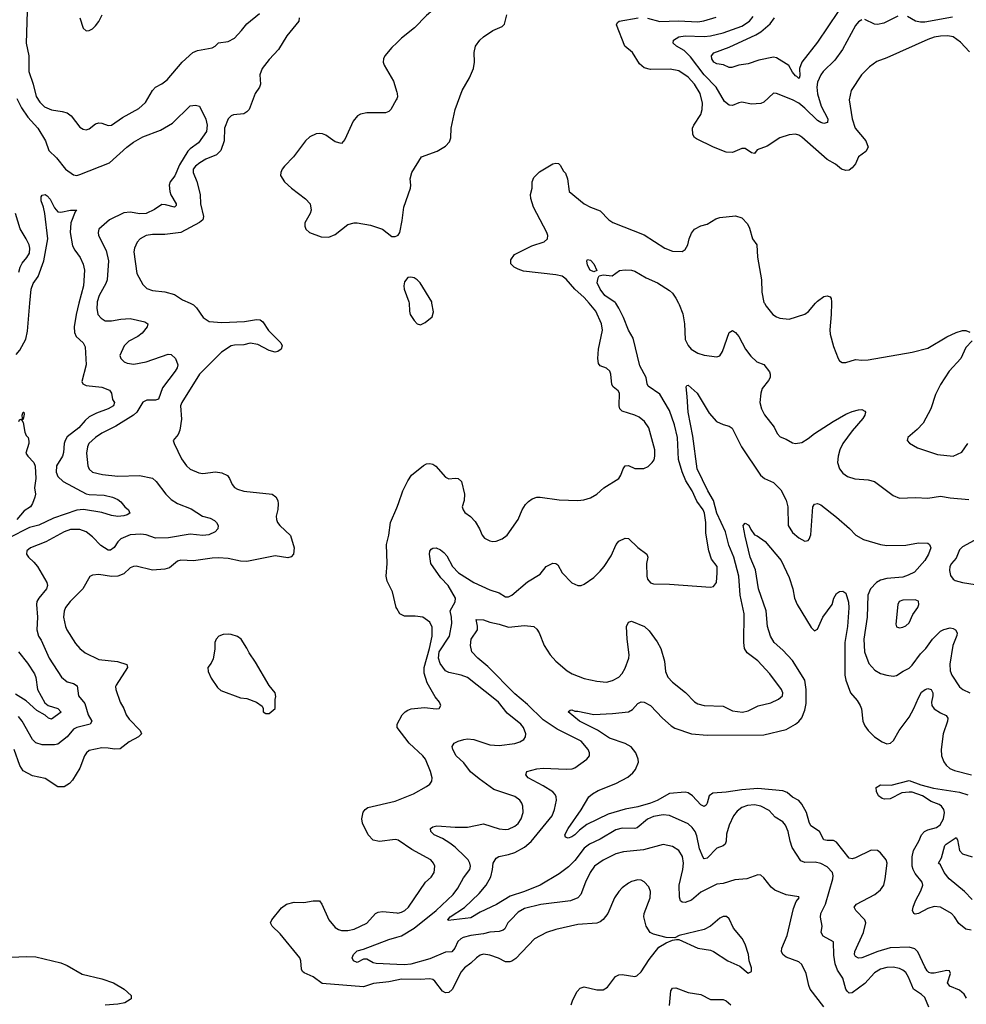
# Model space of a CAD drawing. Header units: inches. Extents: x 1305375 to 1407406, y 744550 to 841633.
# Tile 51 of 256: x 1337608 to 1343613, y 765554 to 771799. Entities that reach past the tile are written whole.
import ezdxf

# ---------------------------------------------------------------- set-up
doc = ezdxf.new("R2010")
doc.units = ezdxf.units.IN
doc.header["$MEASUREMENT"] = 0
for name, color, linetype in [('B3736', 7, 'Continuous'), ('B3737', 7, 'Continuous'), ('B3746', 7, 'Continuous'), ('B3747', 7, 'Continuous')]:
    doc.layers.add(name, color=color, linetype=linetype)

msp = doc.modelspace()

# ---------------------------------------------------------------- linework, layer by layer
at = {"layer": 'B3736', "color": 5}
for points, elevation in [([(1337984.3, 770000), (1337965.9, 769930), (1337953.1, 769850), (1337955.8, 769815.8), (1337967.2, 769790), (1338010.3, 769750), (1338023.9, 769723.9), (1338030.8, 769610), (1338003.4, 769503.4), (1338008.4, 769488.4), (1338030, 769478.3), (1338130, 769468.7), (1338177.3, 769450), (1338190.7, 769430), (1338196.3, 769390), (1338210.5, 769370), (1338203, 769350), (1338170.4, 769330), (1338095.8, 769304.2), (1338050, 769279.8), (1338023.3, 769256.7), (1337982.6, 769210), (1337910, 769153.2), (1337896.4, 769130), (1337891.3, 769110), (1337886.7, 769053.3), (1337880.1, 769030), (1337842, 768970), (1337839.7, 768930), (1337850, 768902), (1337884.6, 768870), (1338030, 768792.1), (1338050, 768787.5), (1338143.8, 768783.8), (1338197.3, 768770), (1338230, 768756), (1338250, 768741.6), (1338274.9, 768710), (1338299.3, 768690), (1338307.7, 768670), (1338290, 768657.6), (1338270, 768651.3), (1338230, 768648.5), (1338190, 768655), (1338130, 768673.2), (1338012.9, 768692.9), (1337970, 768688.5), (1337822.7, 768637.3), (1337730, 768593.8), (1337670, 768577.5), (1337537.8, 768510)], 1040), ([(1338689.3, 770000), (1338711.8, 769990), (1338730, 769971.8), (1338773.1, 769910), (1338810, 769884.5), (1338890, 769877.7), (1339035, 769885), (1339110, 769897.6), (1339134.4, 769894.4), (1339150, 769881.6), (1339186.7, 769826.7), (1339264.9, 769750), (1339272.4, 769730), (1339268, 769710), (1339245.4, 769694.6), (1339230, 769691), (1339190, 769701), (1339119.6, 769739.6), (1339070, 769747.6), (1339030, 769737), (1338970, 769735.3), (1338950, 769730.4), (1338888.6, 769690), (1338749.3, 769550), (1338635.9, 769370), (1338629.4, 769350), (1338634.5, 769265.5), (1338624.4, 769195.6), (1338612.9, 769167.1), (1338582.8, 769130), (1338587.3, 769110), (1338634.4, 769014.4), (1338666.4, 768970), (1338690, 768947.2), (1338745.1, 768925.1), (1338770, 768920.8), (1338850, 768931.3), (1338890, 768925.8), (1338927.1, 768907.1), (1338940.3, 768890), (1338955.3, 768850), (1338971.3, 768831.3), (1338990, 768820.9), (1339030, 768808.1), (1339209, 768789), (1339232.6, 768772.6), (1339245.3, 768750), (1339248.9, 768728.9), (1339246.6, 768693.4), (1339236, 768650), (1339237.4, 768630), (1339244.6, 768610), (1339259.5, 768590), (1339327.1, 768527.1), (1339348.8, 768450), (1339346, 768410), (1339330, 768392), (1339310, 768386.3), (1339230, 768398.9), (1339050, 768362.9), (1339010, 768365.7), (1338930, 768381.7), (1338870, 768385.9), (1338830, 768384.2), (1338710, 768366.2), (1338630, 768371.8), (1338610, 768363.9), (1338558.2, 768321.7), (1338530, 768313.5), (1338450, 768308.1), (1338347.1, 768332.9), (1338330, 768330.9), (1338310, 768321.7), (1338270, 768284.4), (1338231.2, 768268.8), (1338190, 768268.5), (1338110, 768280.4), (1338070, 768276.2), (1338053.4, 768266.6), (1338007.9, 768190), (1337928.9, 768110), (1337899.6, 768070), (1337891.3, 768048.7), (1337887.2, 768010), (1337899.2, 767950), (1337907.2, 767930), (1337962, 767842), (1337990.1, 767810.1), (1338023.9, 767783.9), (1338110, 767740.2), (1338229.2, 767729.2), (1338287.3, 767710), (1338292, 767690), (1338221.3, 767578.7), (1338216.9, 767570), (1338217.7, 767550), (1338245.4, 767470), (1338268.4, 767430), (1338283.5, 767390), (1338302.6, 767362.6), (1338372.2, 767290), (1338380.4, 767270), (1338362, 767250), (1338302, 767218), (1338246.3, 767173.7), (1338210, 767172.1), (1338170, 767179.8), (1338130, 767181.2), (1338050, 767164), (1338032.2, 767150), (1338019.5, 767130), (1337988.9, 767051.1), (1337943.2, 766976.8), (1337925.2, 766954.8), (1337890, 766934.5), (1337850, 766932.7), (1337770, 766985.4), (1337690, 767003.5), (1337630, 767035.8), (1337609.2, 767069.2), (1337573.3, 767170)], 1080), ([(1337585.2, 769674.8), (1337610, 769702.3), (1337646.4, 769773.6), (1337657.6, 769822.4), (1337673.5, 770000)], 1040), ([(1338099.7, 770000), (1338096.9, 769970), (1338104.6, 769930), (1338125, 769905), (1338151.3, 769890), (1338190, 769888.1), (1338250, 769900.2), (1338310, 769903.2), (1338401.7, 769881.7), (1338420.5, 769870), (1338416.5, 769850), (1338384.6, 769810), (1338357.6, 769790), (1338300.1, 769759.9), (1338270.2, 769730), (1338243.7, 769670), (1338250.3, 769650), (1338270.4, 769630), (1338290, 769620.2), (1338333.4, 769613.4), (1338411.5, 769628.5), (1338550, 769677.3), (1338570, 769676.3), (1338596.1, 769650), (1338610.8, 769610), (1338607.5, 769590), (1338595.4, 769570), (1338514.9, 769465.1), (1338488.6, 769391.4), (1338470, 769386.6), (1338414.5, 769385.5), (1338390, 769373.2), (1338350.9, 769310), (1338330, 769289.9), (1338218.4, 769221.6), (1338130, 769176.5), (1338090, 769148.9), (1338048, 769110), (1338038, 769090), (1338032.3, 769050), (1338040.8, 768970), (1338050, 768948.5), (1338070.2, 768930.2), (1338133.7, 768913.7), (1338230, 768903.9), (1338367.9, 768907.9), (1338450, 768890.2), (1338474.4, 768870), (1338535.5, 768790), (1338570, 768756.2), (1338610, 768731.1), (1338696.5, 768696.5), (1338768.5, 768650), (1338816.8, 768636.8), (1338843.4, 768623.4), (1338856.4, 768610), (1338866.7, 768590), (1338864.4, 768570), (1338848.2, 768550), (1338808.4, 768531.6), (1338770, 768528.1), (1338690, 768535.4), (1338552.2, 768512.2), (1338470, 768510.7), (1338410, 768531.9), (1338376.8, 768536.8), (1338310, 768532.3), (1338250, 768506), (1338230, 768487.3), (1338208.5, 768451.5), (1338185.2, 768434.8), (1338170, 768435.4), (1338124.1, 768464.1), (1338070, 768519.3), (1338030, 768551.6), (1337990, 768565.5), (1337930, 768564.8), (1337890, 768551.5), (1337773.6, 768486.4), (1337677.1, 768450), (1337654, 768430), (1337652.2, 768410), (1337664.9, 768390), (1337698.6, 768358.6), (1337720.3, 768330), (1337780.3, 768230), (1337784.6, 768210), (1337777.7, 768190), (1337728.9, 768131.1), (1337718, 768110), (1337715, 768090), (1337721.7, 768010), (1337717.3, 767930), (1337727.8, 767890), (1337743.8, 767863.8), (1337794.7, 767750), (1337874.3, 767630), (1337910, 767599.6), (1337950, 767588.9), (1337973.1, 767573.1), (1337982, 767510), (1338021.3, 767461.3), (1338043.6, 767390), (1338066.4, 767350), (1338055.5, 767330), (1337970, 767309.2), (1337950, 767300.2), (1337908.7, 767251.3), (1337850, 767204.8), (1337830, 767199.1), (1337750, 767200.4), (1337711.6, 767211.6), (1337690, 767232.8), (1337624.4, 767350), (1337599.8, 767379.8)], 1060), ([(1337602.7, 769250), (1337610, 769264.7), (1337618, 769262), (1337626, 769270), (1337624, 769290), (1337629.6, 769310), (1337634, 769310), (1337636, 769296), (1337630, 769266), (1337622, 769258), (1337630, 769244.7), (1337642, 769182), (1337650, 769162), (1337662, 769150), (1337665.4, 769125.4), (1337666, 769110), (1337647.7, 769050), (1337660.7, 769030), (1337699.1, 768990), (1337706.6, 768966.6), (1337711.3, 768890), (1337703.1, 768830), (1337708.2, 768790), (1337703.8, 768770), (1337690.5, 768730), (1337676.3, 768710), (1337635.8, 768684.2), (1337589.2, 768630)], 1020), ([(1340000, 768065.2), (1339997.1, 768070), (1339973.5, 768170), (1339938.8, 768238.8), (1339932.5, 768270), (1339940.5, 768350), (1339934.8, 768470), (1339950.9, 768530), (1339960.3, 768610), (1340000, 768703.2)], 1080), ([(1337600.8, 767790), (1337658.3, 767718.3), (1337701.4, 767650), (1337710, 767627.3), (1337722.4, 767550), (1337767.3, 767467.3), (1337790, 767449.4), (1337850, 767430.1), (1337872.3, 767407.7), (1337810, 767362), (1337790.3, 767369.7), (1337769.1, 767389.1), (1337716.8, 767416.8), (1337650, 767478.2), (1337581.6, 767521.6)], 1040), ([(1340000, 766596.7), (1339990, 766599.1), (1339890, 766587), (1339850, 766594.8), (1339818.5, 766630), (1339783.9, 766703.9), (1339779.3, 766730), (1339788.1, 766771.9), (1339799.7, 766790), (1339816.5, 766803.5), (1339990, 766843.7), (1340000, 766847.7)], 1080), ([(1340000, 765708), (1339950, 765697.8), (1339853.6, 765686.4), (1339790, 765665.4), (1339527, 765687), (1339470, 765728.7), (1339413.5, 765753.5), (1339403.3, 765763.3), (1339396.8, 765776.8), (1339392.5, 765830), (1339385.2, 765850), (1339261.2, 766001.2), (1339209.5, 766050), (1339199.3, 766070), (1339207, 766090), (1339270, 766166.4), (1339300.9, 766190), (1339350, 766201.5), (1339410, 766199.6), (1339470.2, 766210.2), (1339510, 766211.4), (1339524.4, 766190), (1339570.2, 766090), (1339610, 766042.4), (1339630, 766028.4), (1339650, 766022), (1339690, 766022), (1339730, 766031.2), (1339811.4, 766068.6), (1339866.3, 766130), (1339882.3, 766137.7), (1339910, 766142.9), (1340000, 766133.8)], 1080), ([(1340000, 765807.1), (1339870, 765813.1), (1339850, 765818.4), (1339810, 765841.2), (1339790, 765841.4), (1339750, 765820.4), (1339725.6, 765830), (1339718, 765850), (1339725.1, 765870), (1339750, 765894), (1339790, 765904.7), (1339950, 765965.1), (1340000, 765979.6)], 1060), ([(1337510, 765850.7), (1337650, 765858.4), (1337710, 765855.8), (1337870, 765817), (1337910, 765800.3), (1338004.8, 765744.8), (1338130, 765715.8), (1338202.8, 765690), (1338270.8, 765650), (1338314.8, 765610), (1338314.8, 765590), (1338310, 765584), (1338276.1, 765563.9), (1338230, 765554.5), (1338150, 765549.6)], 1080)]:
    msp.add_lwpolyline(points, dxfattribs=dict(at, elevation=elevation))
at = {"layer": 'B3736', "color": 5, "elevation": 1120}
msp.add_lwpolyline([(1338930, 767902), (1338899.9, 767900.1), (1338871.3, 767890), (1338854.8, 767870), (1338847.3, 767850), (1338845.8, 767805.8), (1338835.1, 767744.9), (1338822.6, 767717.4), (1338802.8, 767690), (1338804.5, 767664.5), (1338823, 767623), (1338862.9, 767562.9), (1338884.5, 767544.5), (1339010, 767497.3), (1339050, 767494.4), (1339111.3, 767470), (1339146, 767446), (1339152, 767430), (1339152, 767410), (1339170, 767398), (1339190, 767398), (1339228, 767430), (1339228.4, 767488.4), (1339233.2, 767506.8), (1339228.7, 767530), (1339190, 767575.3), (1339105.1, 767725.1), (1339063.3, 767783.3), (1339050, 767814), (1339012.3, 767870), (1338990, 767887), (1338950, 767900.7)], close=True, dxfattribs=at)
at = {"layer": 'B3737', "color": 5}
for points, elevation in [([(1337654.8, 771850), (1337650.1, 771650), (1337666.5, 771570), (1337667.4, 771470), (1337694, 771390), (1337712.7, 771312.7), (1337735.3, 771275.3), (1337766, 771246), (1337810, 771227.8), (1337877.6, 771217.6), (1337910, 771207.7), (1337935.3, 771190), (1337990, 771117), (1338010, 771103.7), (1338030, 771099.5), (1338050, 771107.2), (1338090, 771137.4), (1338110, 771144.2), (1338130, 771141.7), (1338170, 771127.3), (1338190, 771129.2), (1338261.3, 771178.7), (1338364.4, 771235.6), (1338406.4, 771273.6), (1338450, 771350.4), (1338468.9, 771371.1), (1338510, 771391.8), (1338542.9, 771417.1), (1338638.5, 771530), (1338706.6, 771590), (1338735.9, 771604.1), (1338830, 771619.5), (1338849.3, 771630), (1338870, 771652.7), (1338930, 771659.5), (1338970, 771682.7), (1339016.4, 771730), (1339050, 771773.4), (1339130, 771838)], 1080), ([(1337990.3, 771810), (1338010, 771746), (1338030, 771727.3), (1338050, 771730.4), (1338070, 771740.4), (1338090, 771760.4), (1338110, 771788.2), (1338130.8, 771829.2)], 1120), ([(1339382, 771810), (1339379.1, 771790), (1339303, 771697), (1339251.1, 771608.9), (1339190, 771545.7), (1339146.8, 771490), (1339132.2, 771450), (1339135.3, 771390), (1339129, 771370), (1339102.2, 771330), (1339064.2, 771230), (1339050, 771214.7), (1339030, 771202.6), (1338964.8, 771195.2), (1338950, 771189.7), (1338930, 771169.7), (1338907.4, 771110), (1338905.3, 771030), (1338885.3, 770970), (1338857.3, 770942.7), (1338790, 770914), (1338750.2, 770890), (1338723.2, 770870), (1338708.1, 770850), (1338708, 770830), (1338732.8, 770772.8), (1338753, 770690), (1338756.3, 770630), (1338775, 770550), (1338770.1, 770529.9), (1338750, 770512.3), (1338630, 770449.8), (1338530, 770437.4), (1338450, 770437), (1338410, 770429.8), (1338371.9, 770408.1), (1338352.8, 770387.2), (1338336.5, 770350), (1338332.4, 770327.6), (1338351.3, 770190), (1338390, 770119.1), (1338413.9, 770093.9), (1338450, 770080.9), (1338530, 770072.6), (1338590, 770055.6), (1338641.3, 770021.3), (1338689.3, 770000)], 1080), ([(1340000, 771652.8), (1339970, 771623.5), (1339925.5, 771570), (1339916.9, 771550), (1339914.6, 771530), (1339920.3, 771510), (1339978.9, 771410), (1340000, 771340.2)], 1120), ([(1337590, 771299.3), (1337619.1, 771239.1), (1337660.8, 771180.8), (1337722.7, 771110), (1337771.3, 771030), (1337794, 770970), (1337842.7, 770922.7), (1337898, 770850), (1337950, 770814.6), (1337970, 770811.7), (1337990, 770816.1), (1338178.7, 770890), (1338287.1, 770990), (1338330, 771021.8), (1338390, 771055.9), (1338502.6, 771097.4), (1338577, 771143), (1338690, 771252.2), (1338722.8, 771257.2), (1338750, 771250.4), (1338790, 771167.7), (1338798.4, 771130), (1338793.2, 771090), (1338741.9, 771018.1), (1338690, 770980.2), (1338675.4, 770964.6), (1338622.1, 770877.9), (1338591.5, 770808.5), (1338562, 770770), (1338557.3, 770750), (1338560.2, 770710), (1338567.3, 770687.3), (1338602, 770630), (1338600.5, 770619.5), (1338590, 770609.9), (1338534.3, 770625.7), (1338510, 770626.3), (1338464.3, 770595.7), (1338410, 770569.8), (1338370, 770568.3), (1338310, 770578.1), (1338270, 770572.9), (1338177.4, 770530), (1338110.2, 770469.8), (1338105.8, 770450), (1338108.3, 770430), (1338156, 770336), (1338172.8, 770270), (1338164, 770150), (1338155.3, 770124.7), (1338112.2, 770050), (1338100.7, 770010), (1338099.7, 770000)], 1060), ([(1340000, 771297), (1339997.6, 771290), (1339963, 771230), (1339950, 771217), (1339930, 771208.3), (1339810, 771207.1), (1339770, 771198.9), (1339751.3, 771188.7), (1339723.7, 771156.3), (1339670, 771039.3), (1339650, 771014.5), (1339610, 771025.1), (1339550, 771066.3), (1339530, 771074.3), (1339510, 771077.4), (1339490, 771074), (1339450, 771055.1), (1339422, 771030), (1339345.7, 770930), (1339288.7, 770870), (1339272.4, 770850), (1339264.4, 770830), (1339263.8, 770810), (1339288.4, 770770), (1339333, 770730), (1339422, 770662), (1339450.4, 770630), (1339456.4, 770590), (1339450.4, 770570), (1339417.3, 770510), (1339416.3, 770490), (1339422.8, 770470), (1339446.8, 770450), (1339521.4, 770421.4), (1339570, 770419.5), (1339610, 770435.8), (1339690, 770499.5), (1339730, 770510.3), (1339750, 770510.3), (1339834.7, 770494.7), (1339910, 770470.5), (1339970, 770424.7), (1339990, 770424.7), (1340000, 770428.3)], 1120), ([(1337673.5, 770000), (1337681.5, 770090), (1337693.7, 770126.3), (1337726.2, 770170), (1337762, 770270), (1337787.1, 770410), (1337768.7, 770570), (1337759.7, 770610), (1337744, 770650), (1337743.8, 770676.2), (1337750, 770686.8), (1337769.3, 770690.7), (1337782, 770682), (1337801.1, 770661.1), (1337830, 770604.9), (1337850, 770581.3), (1337870, 770577.4), (1337930.3, 770590.3), (1337970.4, 770590.4), (1337960.3, 770579.7), (1337932, 770510), (1337928, 770450), (1337944.4, 770364.4), (1337957.7, 770337.7), (1337992.8, 770290), (1338010, 770248), (1338018.6, 770210), (1338013.2, 770110), (1337984.3, 770000)], 1040), ([(1337602.8, 770197.2), (1337610.5, 770229.5), (1337625.1, 770254.9), (1337654.6, 770290), (1337670, 770319.1), (1337672.2, 770350), (1337667.7, 770370), (1337650, 770409.6), (1337611.7, 770471.7), (1337582.5, 770570)], 1060)]:
    msp.add_lwpolyline(points, dxfattribs=dict(at, elevation=elevation))
at = {"layer": 'B3746', "color": 5}
for points, elevation in [([(1340000, 768703.2), (1340011.4, 768730), (1340038.2, 768810), (1340070, 768873.4), (1340094, 768910), (1340170, 768971.5), (1340190, 768982.4), (1340210, 768984.7), (1340230, 768979.6), (1340247.8, 768967.8), (1340310, 768898.4), (1340330, 768886.7), (1340370, 768892), (1340390.7, 768890), (1340410.4, 768870), (1340430.5, 768790), (1340427.7, 768750), (1340416.3, 768710), (1340420.7, 768690), (1340432.8, 768672.8), (1340468.3, 768648.3), (1340497.3, 768617.3), (1340525.5, 768570), (1340541.6, 768530), (1340556.3, 768510), (1340590, 768493.4), (1340610, 768490.3), (1340630, 768491.7), (1340670, 768506), (1340700.7, 768530), (1340769.6, 768630), (1340795.8, 768690), (1340816.6, 768723.4), (1340836, 768744), (1340859.8, 768760.2), (1340889.8, 768770.2), (1340909.8, 768770.2), (1341030, 768753.1), (1341148.5, 768748.5), (1341186.5, 768753.5), (1341230, 768766.4), (1341270, 768790.4), (1341313.6, 768830), (1341409.7, 768890), (1341422.7, 768910), (1341436.8, 768950), (1341450, 768968.7), (1341470, 768971.3), (1341510, 768952), (1341567.6, 768952.4), (1341594.7, 768965.3), (1341620.9, 768990), (1341632.4, 769007.6), (1341638.3, 769030), (1341638.3, 769070), (1341600.5, 769210), (1341571.3, 769250), (1341538.8, 769278.8), (1341511.6, 769291.6), (1341430, 769315.5), (1341415.5, 769330), (1341411.3, 769350), (1341414, 769430), (1341404.9, 769444.9), (1341374, 769470), (1341365.5, 769485.5), (1341359.2, 769550), (1341352.6, 769570), (1341330, 769588.3), (1341290, 769604.4), (1341279.3, 769619.3), (1341275.8, 769650), (1341279.3, 769710), (1341305.4, 769830), (1341298.3, 769870), (1341262.4, 769950), (1341220.8, 770000)], 1080), ([(1340000, 765979.6), (1340030, 765988.3), (1340110, 766037.4), (1340251.2, 766150), (1340357.8, 766250), (1340387.8, 766290), (1340423.6, 766356.4), (1340462.9, 766410), (1340467.2, 766430), (1340463.7, 766450), (1340453.5, 766470), (1340435.1, 766490), (1340370.9, 766550.9), (1340336.7, 766576.7), (1340290, 766606), (1340238.7, 766630), (1340216.9, 766650), (1340214.5, 766670), (1340230, 766679.5), (1340254.3, 766685.7), (1340370, 766677.7), (1340450, 766677.8), (1340550, 766699.6), (1340650, 766666.2), (1340690, 766662.8), (1340710, 766665.8), (1340750, 766684.9), (1340770, 766702), (1340790, 766730.6), (1340801.5, 766770), (1340801, 766810), (1340794.8, 766830), (1340780.5, 766850), (1340750, 766871.9), (1340616.4, 766916.4), (1340523.7, 766983.7), (1340469, 767029), (1340425.3, 767085.3), (1340377.7, 767130), (1340356.9, 767170), (1340351.8, 767190), (1340363.7, 767210), (1340390, 767224.2), (1340426, 767234), (1340450, 767237.2), (1340490, 767233.6), (1340590, 767199.6), (1340650, 767195.8), (1340750, 767209.1), (1340781.7, 767218.3), (1340806.3, 767233.7), (1340817, 767250), (1340819.6, 767270), (1340804.7, 767310), (1340788, 767330), (1340700.2, 767400.2), (1340645.1, 767470), (1340623.5, 767490), (1340450, 767626.6), (1340410, 767642.2), (1340330, 767658.8), (1340309.8, 767670), (1340275.3, 767715.3), (1340265.6, 767750), (1340269.9, 767790), (1340334, 767890), (1340350.5, 767970), (1340348.1, 768010), (1340339.5, 768050), (1340370, 768107.5), (1340372.4, 768130), (1340325.5, 768210), (1340279.4, 768259.4), (1340217.3, 768350), (1340208, 768410), (1340211, 768429), (1340219.7, 768440.3), (1340230, 768447.8), (1340250, 768450.2), (1340277, 768437), (1340298.9, 768418.9), (1340318.3, 768398.3), (1340355, 768330), (1340391.5, 768290), (1340490, 768228.5), (1340590, 768182.9), (1340650, 768163.2), (1340690, 768138), (1340710, 768138.2), (1340730, 768148.4), (1340830, 768234.7), (1340910, 768281.6), (1340948.5, 768331.5), (1340990, 768352.7), (1341010, 768350.5), (1341021.3, 768341.3), (1341050.5, 768290), (1341110, 768227.3), (1341150, 768211), (1341170, 768211), (1341190, 768218.8), (1341250, 768262), (1341290, 768300.7), (1341315.1, 768330), (1341361, 768399), (1341392, 768470), (1341410, 768490.6), (1341450, 768510.4), (1341470, 768508), (1341530, 768450.4), (1341586.8, 768410), (1341594, 768390), (1341583.8, 768350), (1341587.6, 768270), (1341590.4, 768250), (1341610, 768227.4), (1341630, 768221.5), (1341730, 768219), (1341990, 768199.6), (1342010, 768203.1), (1342028.2, 768230), (1342033.6, 768290), (1342032, 768330), (1341997.5, 768377.5), (1341980.3, 768430), (1341961.6, 768541.6), (1341960.9, 768610), (1341952.2, 768670), (1341944.1, 768690), (1341904.8, 768744.8), (1341875.2, 768810), (1341834.9, 768874.9), (1341811.3, 768931.3), (1341786.8, 769010), (1341781.1, 769150), (1341761.4, 769230), (1341730, 769320.5), (1341670, 769423.5), (1341594.9, 769474.9), (1341588, 769490), (1341582.2, 769530), (1341543.3, 769603.3), (1341499.7, 769779.7), (1341470, 769829.6), (1341438.5, 769910), (1341410, 769968.4), (1341390.1, 770000)], 1060), ([(1340078.4, 770000), (1340080.5, 769950), (1340086, 769930), (1340110, 769891), (1340130, 769870.8), (1340150, 769862.8), (1340181.5, 769878.5), (1340224.7, 769915.3), (1340232.9, 769947.1), (1340223.7, 770000)], 1120), ([(1341788.1, 770000), (1341792.3, 769992.3), (1341814.2, 769934.2), (1341824.7, 769870), (1341830.3, 769770), (1341850, 769733), (1341868.7, 769710), (1341910, 769683.1), (1341950, 769671.7), (1342030, 769660.5), (1342050, 769666.8), (1342066.2, 769693.8), (1342110, 769816), (1342130, 769826.8), (1342150, 769814), (1342170, 769790.6), (1342213.1, 769710), (1342245.9, 769665.9), (1342285.5, 769630), (1342330, 769613), (1342365.6, 769565.6), (1342370.2, 769550), (1342368.3, 769530), (1342358.2, 769510), (1342319.2, 769460.8), (1342309.4, 769430), (1342303, 769370), (1342314, 769330), (1342332.7, 769292.7), (1342394.6, 769214.6), (1342414.3, 769174.3), (1342433.1, 769153.1), (1342470, 769138.7), (1342510, 769115.8), (1342530, 769110.4), (1342570, 769116.9), (1342610, 769142), (1342650, 769174.7), (1342769, 769251), (1342850, 769296), (1342890, 769313.7), (1342930, 769324.9), (1342950, 769326.8), (1342970, 769316), (1342974.8, 769310), (1342970.7, 769290), (1342958, 769270), (1342888.6, 769191.4), (1342830.2, 769110), (1342811.4, 769070), (1342800.3, 769030), (1342796.4, 768990), (1342808.4, 768950), (1342830, 768922), (1342860.7, 768900.7), (1342906.9, 768886.9), (1342990, 768880.4), (1343030, 768870.4), (1343150, 768782), (1343190, 768763.8), (1343291.3, 768768.7), (1343370, 768764.9), (1343450, 768776.9), (1343510, 768765.5), (1343630, 768755.5)], 1060), ([(1342333.3, 770000), (1342342.9, 769982.9), (1342386, 769930), (1342410, 769914.4), (1342430, 769906.7), (1342490, 769899.3), (1342590, 769930.4), (1342611.8, 769948.2), (1342657.3, 770000)], 1080), ([(1342758.2, 770000), (1342756.9, 769930), (1342747.9, 769832.1), (1342750, 769804.7), (1342770, 769726), (1342800.7, 769650), (1342810, 769636), (1342825.5, 769625.5), (1342850, 769623.8), (1342910, 769643.1), (1342950, 769638.7), (1342990, 769640.9), (1343270, 769690.3), (1343370, 769716.5), (1343490, 769787.7), (1343550, 769815.5), (1343590, 769827.3), (1343610, 769826.8), (1343636.8, 769816.8)], 1080), ([(1343650, 769762), (1343610, 769719), (1343578.7, 769650), (1343505.2, 769570), (1343450, 769485.1), (1343418.6, 769421.4), (1343387.4, 769330), (1343339.4, 769240.6), (1343301, 769199), (1343242, 769150), (1343237.3, 769130), (1343252.3, 769112.3), (1343304.4, 769084.4), (1343430, 769042.3), (1343530, 769031.7), (1343584, 769056), (1343622.4, 769110)], 1080), ([(1343375.8, 765535.8), (1343350, 765596.8), (1343330, 765615.7), (1343278.3, 765650), (1343247.2, 765727.2), (1343230, 765755.4), (1343211.8, 765771.8), (1343190, 765781.8), (1343150, 765790.8), (1343110, 765788.1), (1343070, 765777.5), (1343030, 765754.4), (1342970, 765687.3), (1342890, 765627.8), (1342870, 765624.2), (1342857.2, 765637.2), (1342848.5, 765650), (1342830, 765720.5), (1342795.9, 765770), (1342781.6, 765810), (1342773.5, 765866.5), (1342771.6, 765951.6), (1342705.5, 765985.5), (1342693.5, 766010), (1342698.9, 766050), (1342687.7, 766107.7), (1342690.6, 766130), (1342719.2, 766190), (1342767, 766350), (1342769.8, 766370), (1342765, 766390), (1342730, 766426.6), (1342690, 766448), (1342654.9, 766454.9), (1342590, 766453.8), (1342564.1, 766464.1), (1342509.2, 766549.2), (1342495.7, 766590), (1342483.7, 766650), (1342465.6, 766690), (1342450, 766710.9), (1342401.7, 766741.7), (1342363.2, 766783.2), (1342310.4, 766810.4), (1342270, 766818.4), (1342225.8, 766814.2), (1342190, 766801.5), (1342160.1, 766779.9), (1342137.5, 766750), (1342109.6, 766690.4), (1342093, 766633), (1342091, 766589), (1342084.6, 766570), (1342070, 766558.7), (1342030, 766544.1), (1341970, 766481.1), (1341950, 766477.6), (1341944.9, 766484.9), (1341921.1, 766541.1), (1341903.2, 766623.2), (1341893, 766650), (1341875.4, 766675.4), (1341850, 766699.2), (1341730, 766751.7), (1341690, 766756.5), (1341630, 766746), (1341590, 766729), (1341525.8, 766674.2), (1341510, 766668.7), (1341430, 766672.3), (1341390, 766661.9), (1341290, 766602), (1341223.8, 766570), (1341190, 766545), (1341130, 766467.1), (1341090, 766426.2), (1341030, 766382.2), (1340910, 766310.7), (1340810, 766269.9), (1340720.1, 766239.9), (1340633.3, 766186.7), (1340530, 766139.2), (1340470, 766102.5), (1340325.5, 766085.5), (1340323.9, 766090), (1340339.7, 766110), (1340431, 766169), (1340523.5, 766256.5), (1340567.4, 766310), (1340596.9, 766363.1), (1340608.7, 766410), (1340612.8, 766450), (1340630, 766481.6), (1340647.8, 766492.2), (1340710, 766504.1), (1340750, 766517.6), (1340810, 766550.1), (1340853, 766587), (1340986, 766750), (1341001.6, 766790), (1341013.7, 766850), (1341012.6, 766870), (1341005.4, 766885.4), (1340990, 766901), (1340930, 766939.1), (1340833.6, 766990), (1340818.4, 767010), (1340826, 767030), (1340890, 767047.3), (1340928.6, 767051.4), (1341074.9, 767045.1), (1341112.5, 767047.5), (1341130, 767053.7), (1341206.6, 767110), (1341222.9, 767130), (1341223, 767150), (1341214.8, 767170), (1341170, 767223.9), (1341019, 767299), (1340930, 767359.5), (1340830, 767455.9), (1340750, 767523.9), (1340577.1, 767697.1), (1340514.8, 767750), (1340476.9, 767790), (1340468.3, 767830), (1340471.6, 767870), (1340512.8, 767930), (1340513, 767953), (1340504.4, 767995.6), (1340550, 767993.7), (1340590, 767978), (1340650, 767965.5), (1340710, 767945.3), (1340810, 767956.4), (1340870, 767950.4), (1340890, 767933), (1340903.7, 767910), (1340934.7, 767830), (1340972.7, 767770), (1341008.9, 767730), (1341081.1, 767670), (1341113, 767650), (1341190, 767621.5), (1341270, 767603.6), (1341330, 767597.4), (1341370, 767607.2), (1341409.6, 767630), (1341430, 767652.2), (1341450, 767686), (1341472.2, 767750), (1341474.3, 767770), (1341461.5, 767870), (1341456.9, 767950), (1341470, 767978), (1341490, 767984.4), (1341572.2, 767950), (1341602.3, 767922.3), (1341652.8, 767852.8), (1341675.6, 767810), (1341698.5, 767730), (1341704.7, 767664.7), (1341720.2, 767630), (1341750, 767597.4), (1341832.1, 767532.1), (1341890, 767472.2), (1341910, 767460.3), (1341950, 767450.2), (1342070, 767444.7), (1342130, 767415.2), (1342193.5, 767406.5), (1342230, 767415.6), (1342293.1, 767446.9), (1342373.9, 767466.1), (1342422.7, 767490), (1342447, 767510), (1342449.6, 767530), (1342442, 767550), (1342368, 767650), (1342290, 767733), (1342223.6, 767783.6), (1342206.6, 767810), (1342201.5, 767850), (1342204.6, 768030), (1342178.1, 768150), (1342170.4, 768270), (1342137.8, 768390), (1342105.9, 768465.9), (1342084.9, 768550), (1342030, 768669.7), (1342009.9, 768749.9), (1341974.2, 768810), (1341906.3, 768950), (1341878.1, 769158.1), (1341848.1, 769310), (1341843.5, 769410), (1341835.3, 769470), (1341840.2, 769479.8), (1341850, 769481), (1341906, 769430), (1341983.2, 769303.2), (1342028.2, 769250), (1342070, 769232.4), (1342110, 769222), (1342128.4, 769208.4), (1342187.6, 769090), (1342307, 768910), (1342333, 768890), (1342390, 768864), (1342437.5, 768817.5), (1342471, 768751), (1342482.1, 768710), (1342482.6, 768590), (1342510, 768545.7), (1342550, 768513), (1342590, 768490.7), (1342610, 768494.8), (1342616.6, 768503.4), (1342628.1, 768531.9), (1342639.3, 768710), (1342650, 768726), (1342670, 768730.5), (1342690, 768723), (1342790, 768643.1), (1342872.7, 768572.7), (1342912.7, 768530), (1342962.2, 768502.2), (1343070, 768471.3), (1343110, 768464.7), (1343230, 768465.8), (1343310, 768481.1), (1343370, 768479.5), (1343380.4, 768470), (1343389.1, 768450), (1343374.1, 768410), (1343350, 768368.9), (1343284.4, 768295.6), (1343244.9, 768275.1), (1343210, 768263.9), (1343110, 768255.2), (1343070, 768245.2), (1343044.5, 768230), (1343004.7, 768190), (1342988.2, 768150), (1342985.3, 768010), (1342964.2, 767870), (1342967.2, 767790), (1342995.5, 767715.5), (1343033.4, 767673.4), (1343070, 767653.2), (1343110, 767641.3), (1343150, 767635.6), (1343170, 767638.7), (1343212.1, 767667.9), (1343250, 767687.2), (1343270, 767704.4), (1343322.1, 767777.9), (1343356.9, 767810), (1343399.8, 767870), (1343450, 767921.5), (1343470, 767932.3), (1343510, 767941.1), (1343530, 767938.4), (1343544, 767930), (1343554.9, 767910), (1343552.7, 767892.7), (1343528.8, 767830), (1343507.9, 767712.1), (1343510.1, 767670), (1343521.4, 767641.4), (1343570, 767568.4), (1343590.5, 767550), (1343636.3, 767530)], 1040), ([(1343613.6, 765593.6), (1343599.1, 765619.1), (1343570, 765644.7), (1343509.6, 765670), (1343493.3, 765690), (1343512.1, 765750), (1343505.8, 765765.8), (1343489.7, 765769.7), (1343410, 765752.2), (1343390, 765751.2), (1343376.7, 765756.7), (1343365.8, 765765.8), (1343350, 765792.9), (1343306.9, 765886.9), (1343286.4, 765906.4), (1343250, 765917.4), (1343130, 765912.9), (1343052.8, 765890), (1342950, 765849.8), (1342930, 765847.4), (1342910, 765856.9), (1342904.2, 765870), (1342906.1, 765890), (1342960.9, 766010), (1342975.4, 766070), (1342969.9, 766090), (1342913.4, 766150), (1342902.8, 766170), (1342915.8, 766190), (1343033.7, 766250), (1343070, 766279.6), (1343089.8, 766310), (1343099.5, 766350), (1343110.9, 766450), (1343105.1, 766470), (1343070, 766516), (1343049, 766529), (1343010, 766532.8), (1342910, 766483.5), (1342890, 766477.4), (1342870, 766481.3), (1342790, 766581.6), (1342770, 766592.8), (1342730, 766592.8), (1342710, 766597.6), (1342682, 766650), (1342626.9, 766686.9), (1342615.7, 766710), (1342599, 766770), (1342570, 766822.6), (1342550, 766846), (1342510, 766867.3), (1342477.1, 766897.1), (1342450, 766909.1), (1342290, 766922.3), (1342190, 766915.3), (1342090, 766898.8), (1342005.9, 766894.1), (1341983.2, 766876.8), (1341970, 766829), (1341963.4, 766816.6), (1341950, 766808.3), (1341930, 766819.7), (1341876.8, 766876.8), (1341850, 766896.5), (1341830, 766900.2), (1341730, 766890.8), (1341652.3, 766847.7), (1341610, 766829.9), (1341530, 766807.1), (1341450, 766792), (1341340.7, 766759.3), (1341206, 766694), (1341160.2, 766659.8), (1341130, 766629), (1341110, 766617.2), (1341087.7, 766607.7), (1341070, 766615.3), (1341065.6, 766630), (1341087.1, 766670), (1341170, 766786.7), (1341219.6, 766870), (1341242, 766890), (1341278.4, 766910), (1341390, 766955.5), (1341465.8, 766994.2), (1341497.9, 767022.1), (1341515.5, 767044.5), (1341533.1, 767090), (1341531.8, 767110), (1341517.2, 767150), (1341487, 767187), (1341450, 767208.3), (1341350, 767243.2), (1341274, 767294), (1341160.4, 767350), (1341087.6, 767410), (1341100.1, 767419.9), (1341110, 767422), (1341130, 767413.1), (1341150, 767412.7), (1341250, 767391.8), (1341370, 767399.2), (1341470, 767410.2), (1341496.2, 767423.8), (1341530, 767461.6), (1341550, 767472.7), (1341570, 767470.5), (1341610, 767450.4), (1341685.3, 767370), (1341741, 767321), (1341765.3, 767305.3), (1341870, 767268.8), (1341970, 767260.5), (1342330, 767264.1), (1342470, 767297.6), (1342530, 767331), (1342551.7, 767348.3), (1342570, 767371.3), (1342590, 767418.9), (1342597.5, 767462.5), (1342597.5, 767550), (1342588.5, 767610), (1342510, 767735.7), (1342450, 767799.4), (1342393.6, 767850), (1342371.6, 767890), (1342352.8, 767950), (1342344.5, 768050), (1342295.4, 768190), (1342275.8, 768310), (1342242.9, 768390), (1342210, 768524), (1342198.7, 768590), (1342210, 768605.5), (1342233.7, 768593.7), (1342245.7, 768565.7), (1342270, 768531), (1342286, 768526), (1342337.3, 768490), (1342439.5, 768370), (1342490, 768260.5), (1342512.7, 768190), (1342523.7, 768130), (1342539.5, 768090), (1342630, 767943.8), (1342650, 767923.1), (1342670, 767933), (1342704.2, 768010), (1342762.7, 768090), (1342774, 768130), (1342790, 768159.1), (1342810, 768173.4), (1342830, 768174.8), (1342850, 768162), (1342865.2, 768105.2), (1342868.3, 768068.3), (1342858.8, 767950), (1342843.3, 767850), (1342842, 767642), (1342849.5, 767609.5), (1342879.7, 767530), (1342921.3, 767481.3), (1342940.9, 767450), (1342948.2, 767428.2), (1342957.2, 767350), (1342970, 767319.5), (1342990.3, 767290), (1343030, 767251.7), (1343079.7, 767219.7), (1343110, 767206.7), (1343131.6, 767210), (1343152.6, 767227.4), (1343188.1, 767291.9), (1343250, 767374.9), (1343281.4, 767430), (1343310, 767498.9), (1343330, 767534.7), (1343351.5, 767551.5), (1343370, 767556.2), (1343390, 767550.3), (1343401.5, 767530), (1343401.8, 767510), (1343392.3, 767470), (1343394.9, 767450), (1343410, 767429.1), (1343450, 767402.2), (1343485.7, 767385.7), (1343495.2, 767370), (1343493.6, 767350), (1343466.1, 767270), (1343453, 767170), (1343455, 767130), (1343470, 767091.7), (1343484.8, 767070), (1343508.2, 767050), (1343538.2, 767038.2), (1343646.4, 767010)], 1020), ([(1343663.6, 768496.4), (1343590, 768456.1), (1343570, 768437.3), (1343550, 768384.7), (1343519.6, 768350), (1343508.3, 768330), (1343506.5, 768306.5), (1343513.5, 768273.5), (1343530, 768250.4), (1343543, 768243), (1343589.1, 768229.1), (1343670, 768217.2)], 1060), ([(1340000, 766847.7), (1340106, 766890), (1340190, 766934.9), (1340209.4, 766950), (1340222.9, 766970), (1340224.2, 766990), (1340215.4, 767030), (1340182.6, 767110), (1340166.6, 767130), (1340079.8, 767210), (1340002.9, 767310), (1340002, 767330), (1340035.6, 767390), (1340053.6, 767410), (1340070, 767420.2), (1340092.7, 767427.3), (1340176.5, 767436.5), (1340250, 767427.7), (1340270, 767431.3), (1340279.3, 767450), (1340272, 767470), (1340244.7, 767504.8), (1340192.5, 767592.5), (1340173.6, 767653.6), (1340173.9, 767690), (1340208.9, 767810), (1340225.4, 767890), (1340225.7, 767945.7), (1340210, 767978), (1340165.1, 768010), (1340116.4, 768016.4), (1340050, 768014.9), (1340020.7, 768030), (1340000, 768065.2)], 1080), ([(1343644.1, 766024.1), (1343610, 766031.8), (1343566.6, 766066.6), (1343538.6, 766110), (1343519.9, 766130), (1343450, 766171), (1343410, 766175), (1343370, 766161.7), (1343310, 766129.6), (1343290, 766126.2), (1343279.7, 766130), (1343271.3, 766150), (1343276.5, 766170), (1343291.8, 766210), (1343325.5, 766274.5), (1343336.9, 766310), (1343333.7, 766330), (1343290, 766382.9), (1343275.8, 766410), (1343271, 766431), (1343269, 766490), (1343277.8, 766530), (1343313.2, 766590), (1343329.9, 766630), (1343348.3, 766650), (1343370, 766660.3), (1343425.1, 766674.9), (1343448.1, 766691.9), (1343468, 766730), (1343475.9, 766770), (1343469.9, 766790), (1343455, 766810), (1343440.6, 766820.6), (1343390, 766841.2), (1343336, 766876), (1343270, 766899.2), (1343250, 766900.8), (1343205.4, 766894.6), (1343130, 766857.6), (1343095.5, 766855.5), (1343080.1, 766860.1), (1343056.2, 766876.2), (1343044.2, 766904.2), (1343041.6, 766930), (1343070, 766946), (1343136.2, 766943.8), (1343250, 766973.9), (1343325.6, 766945.6), (1343404.5, 766924.5), (1343570, 766900.2), (1343623.2, 766883.2)], 980), ([(1340000, 766133.8), (1340006.9, 766133.1), (1340030, 766138.5), (1340051.5, 766150), (1340074.3, 766170), (1340183.5, 766330), (1340219, 766361), (1340238.7, 766390), (1340241.6, 766430), (1340233.6, 766450), (1340216.4, 766470), (1340095.9, 766535.9), (1340010, 766594.3), (1340000, 766596.7)], 1080), ([(1343650, 766218.5), (1343601.5, 766270), (1343505.1, 766350), (1343473.3, 766390), (1343450, 766438), (1343438, 766450), (1343456.6, 766483.4), (1343478.2, 766561.8), (1343484.7, 766570), (1343550, 766611.5), (1343558.4, 766598.4), (1343570, 766530.7), (1343590, 766508), (1343650, 766488.9)], 960), ([(1342710, 765538), (1342622.7, 765650), (1342613.4, 765673.4), (1342598.5, 765750), (1342570, 765806.3), (1342550, 765824.5), (1342470, 765854), (1342449.7, 765870), (1342440.4, 765890), (1342443.5, 765910), (1342477.4, 765990), (1342517, 766163), (1342534.5, 766205.5), (1342552.3, 766230), (1342550, 766235.3), (1342470.4, 766249.6), (1342399.1, 766279.1), (1342376.2, 766296.2), (1342330, 766357), (1342310, 766373.2), (1342290, 766375.1), (1342222, 766350), (1342144.8, 766344.8), (1342070, 766319.8), (1342030, 766315.4), (1341930, 766264.9), (1341870, 766214.6), (1341830, 766200.7), (1341810, 766201.7), (1341800.5, 766210), (1341793.4, 766233.4), (1341791.1, 766310), (1341814.6, 766410), (1341818.6, 766450), (1341812.5, 766492.5), (1341789.9, 766529.9), (1341750, 766554.4), (1341690, 766567.9), (1341565.1, 766534.9), (1341438, 766522), (1341390, 766507.8), (1341310.8, 766469.2), (1341255.3, 766430), (1341226.7, 766390), (1341196.9, 766330), (1341167.6, 766250), (1341150, 766228.6), (1341102.8, 766210), (1340913.3, 766186.7), (1340810, 766162.9), (1340770, 766137.8), (1340723.2, 766090), (1340704.7, 766070), (1340686, 766034), (1340675.5, 766024.5), (1340650, 766017), (1340590, 766012.4), (1340550, 766000.9), (1340470, 765989.9), (1340422.4, 765977.6), (1340406, 765970), (1340387.4, 765952.6), (1340369.5, 765910.5), (1340350, 765886.2), (1340310, 765886), (1340210, 765843.4), (1340090, 765809.3), (1340050, 765804.7), (1340000, 765807.1)], 1060), ([(1341106.2, 765550), (1341116.4, 765583.6), (1341144.1, 765635.9), (1341163.3, 765656.7), (1341190, 765664.3), (1341270, 765646), (1341310, 765645.8), (1341338, 765662), (1341388.3, 765730), (1341410, 765740.8), (1341430, 765743.2), (1341509.7, 765730.3), (1341524.1, 765735.9), (1341550, 765759.3), (1341601.1, 765838.9), (1341663.3, 765916.7), (1341710, 765944.9), (1341750, 765962), (1341774.6, 765965.4), (1341790, 765966), (1341910, 765910.4), (1341990, 765897), (1342010, 765888.8), (1342101, 765830), (1342177.1, 765797.1), (1342230, 765751.3), (1342250, 765762), (1342250, 765786), (1342236.2, 765830), (1342231.3, 765870), (1342210, 765935.3), (1342191.7, 765971.7), (1342136.6, 766036.6), (1342110, 766097.2), (1342091.2, 766111.2), (1342070, 766111.3), (1342050, 766101.6), (1341990.2, 766049.8), (1341951.1, 766028.9), (1341792, 765990), (1341764.7, 765975.3), (1341710, 765978), (1341630, 765998.5), (1341608.9, 766008.9), (1341582.6, 766050), (1341567.8, 766110), (1341569.6, 766130), (1341607.3, 766230), (1341609.7, 766270), (1341598.8, 766298.8), (1341570.8, 766330.8), (1341550, 766341.3), (1341530, 766344), (1341490, 766333.5), (1341470, 766323.1), (1341430, 766292.8), (1341408.8, 766270), (1341382.3, 766230), (1341339.6, 766130), (1341310, 766091.2), (1341290, 766076.4), (1341270, 766068.7), (1341150, 766061.4), (1341010.2, 766029.8), (1340950.7, 766010), (1340874.9, 765970), (1340755, 765845), (1340730, 765827.3), (1340716.7, 765823.3), (1340690, 765823.9), (1340646.3, 765846.3), (1340590, 765866.3), (1340550, 765871.6), (1340530, 765866.4), (1340505.7, 765850), (1340470, 765814.3), (1340430, 765786), (1340410, 765760.4), (1340352.8, 765647.2), (1340330, 765628.6), (1340310, 765627.6), (1340290, 765636.8), (1340241.5, 765701.5), (1340230, 765710.8), (1340210, 765716.2), (1340148.9, 765711.1), (1340030, 765714.2), (1340000, 765708)], 1080), ([(1341730, 765546), (1341739.8, 765640.2), (1341750, 765656.5), (1341770, 765659), (1341850, 765628.4), (1341930, 765617.4), (1341990, 765584.6), (1342070, 765584.4), (1342090, 765577.3), (1342118.6, 765550)], 1060)]:
    msp.add_lwpolyline(points, dxfattribs=dict(at, elevation=elevation))
at = {"layer": 'B3746', "color": 5, "elevation": 1060}
msp.add_lwpolyline([(1343290, 768120.5), (1343210, 768116.9), (1343187.3, 768110), (1343179.3, 768090), (1343165.3, 767965.3), (1343170, 767947.7), (1343190, 767942.4), (1343210, 767947), (1343230, 767955.5), (1343250, 767974), (1343273.4, 768026.6), (1343306, 768070), (1343312.4, 768090), (1343310, 768112)], close=True, dxfattribs=at)
at = {"layer": 'B3747', "color": 5}
for points, elevation in [([(1340000, 772046.3), (1340050, 772044.5), (1340270, 772049), (1340330, 772059.3), (1340350, 772056.3), (1340370, 772046.4), (1340403.1, 772023.1), (1340421.6, 771990), (1340419.3, 771970), (1340410.5, 771950), (1340393.4, 771930), (1340370, 771909.6), (1340350, 771900.7), (1340290, 771888.3), (1340230, 771858.7), (1340190, 771825.7), (1340112.5, 771747.5), (1340030, 771682), (1340000, 771652.8)], 1120), ([(1340000, 770428.3), (1340010, 770432), (1340019, 770450), (1340035.3, 770524.7), (1340044.2, 770610), (1340086.6, 770730), (1340089.7, 770750), (1340086, 770790), (1340095.6, 770830), (1340157.2, 770930), (1340255.8, 770964.2), (1340310, 770996.4), (1340335.6, 771024.4), (1340343.5, 771050), (1340345.6, 771110), (1340371.3, 771228.7), (1340415.6, 771350), (1340461.3, 771430), (1340486.6, 771490), (1340493.5, 771530), (1340492.4, 771590), (1340500.4, 771630), (1340526.6, 771670), (1340549.8, 771690.2), (1340610, 771730.4), (1340670, 771755.8), (1340684.2, 771770), (1340698.7, 771830)], 1120), ([(1342799.5, 771850), (1342670, 771655.8), (1342570.7, 771529.3), (1342556.3, 771490), (1342557.4, 771442.6), (1342552.9, 771427.1), (1342550, 771426), (1342539.3, 771439.3), (1342530, 771443.1), (1342510, 771466.4), (1342487.4, 771507.4), (1342410, 771556.8), (1342390, 771560.2), (1342298.2, 771541.8), (1342230, 771519.8), (1342170, 771510.8), (1342125.1, 771494.9), (1342110, 771495.3), (1342072.2, 771512.2), (1342030, 771518.5), (1342012.4, 771530), (1341999.9, 771550), (1341997.7, 771570), (1342012.1, 771587.9), (1342110, 771625.3), (1342278, 771702), (1342310, 771721.5), (1342370, 771773.6), (1342395.6, 771810)], 1040), ([(1343178, 771822), (1343090, 771776.4), (1343050, 771767.3), (1343030, 771771), (1342970, 771801.1)], 1060), ([(1343526, 771814), (1343350, 771783.2), (1343323.1, 771783.1), (1343292, 771790), (1343240, 771820)], 1060), ([(1343634.6, 771594.6), (1343576.3, 771656.3), (1343530, 771689.2), (1343497.1, 771697.1), (1343450, 771694.7), (1343410, 771687.6), (1343370, 771674), (1343110, 771557.3), (1343046.3, 771533.7), (1343000, 771500), (1342948.8, 771450), (1342882.3, 771350), (1342870.3, 771290), (1342890.2, 771169.8), (1342909.4, 771110), (1342976.6, 771030), (1342990.2, 770990), (1342976.9, 770963.1), (1342930.1, 770929.9), (1342910, 770884.2), (1342890, 770859.1), (1342870, 770845.4), (1342850, 770842), (1342822.7, 770850), (1342783.1, 770883.1), (1342730, 770913), (1342570, 771054), (1342550, 771067.3), (1342530, 771073.6), (1342489.5, 771069.5), (1342430, 771049.7), (1342350, 770997.3), (1342287.1, 770972.9), (1342270, 770949.6), (1342250, 770953.6), (1342210, 770980.9), (1342190, 770980.9), (1342130, 770957), (1342090, 770958.7), (1342009.8, 770989.8), (1341902.9, 771042.9), (1341890, 771051.6), (1341879.2, 771070), (1341877.2, 771110), (1341885.3, 771130), (1341930, 771197.1), (1341938.7, 771230), (1341940.5, 771270), (1341925.7, 771330), (1341889.8, 771390), (1341850, 771433.7), (1341790, 771475.3), (1341735.6, 771484.4), (1341610, 771482.3), (1341570, 771492.7), (1341539.9, 771519.9), (1341494.8, 771590), (1341448.2, 771630), (1341394.3, 771765.7), (1341400, 771780), (1341412.3, 771790), (1341531.3, 771811.3)], 1080), ([(1341590, 771808.1), (1341670, 771787.1), (1341788.2, 771791.8), (1341910, 771785.4), (1341949.4, 771790.6), (1342025.9, 771814)], 1080), ([(1342950, 771798.9), (1342930, 771786), (1342910, 771761.6), (1342828, 771610), (1342778.5, 771541.5), (1342705.2, 771470), (1342690, 771449.6), (1342670, 771402.9), (1342664.3, 771370), (1342669.3, 771329.3), (1342692.5, 771250), (1342734.9, 771170), (1342732.7, 771147.3), (1342710, 771140.4), (1342690, 771146.3), (1342670, 771159.8), (1342590, 771238.5), (1342550, 771269.9), (1342510, 771290.5), (1342410, 771329.8), (1342390, 771333), (1342330, 771275.8), (1342310, 771266.9), (1342250, 771262.6), (1342190, 771275.1), (1342170, 771271.8), (1342130, 771254), (1342110, 771256.9), (1342080, 771280), (1342025.9, 771370), (1341949.9, 771450), (1341863.4, 771563.4), (1341823.3, 771603.3), (1341774, 771630), (1341754, 771650), (1341756.2, 771670), (1341790, 771690.1), (1341830, 771695.6), (1341950, 771691.9), (1341990, 771695.5), (1342070, 771715.5), (1342190, 771757), (1342237.6, 771790), (1342260.9, 771819.1)], 1060), ([(1340000, 771340.2), (1340003.1, 771330), (1340004.4, 771310), (1340000, 771297)], 1120), ([(1341220.8, 770000), (1341190, 770037), (1341129.5, 770089.5), (1341074, 770154), (1341050, 770171.4), (1341010, 770181), (1340804.4, 770204.4), (1340770, 770216.3), (1340746, 770230), (1340723.7, 770250), (1340724.7, 770275.3), (1340746.6, 770310), (1340856.4, 770363.6), (1340935.6, 770390), (1340956.8, 770410), (1340958.4, 770430), (1340951.6, 770450), (1340868.1, 770610), (1340850, 770665.2), (1340849.8, 770690), (1340858.4, 770730), (1340859.3, 770770), (1340870, 770798), (1340905.4, 770834.6), (1340990, 770884.2), (1341010, 770888.2), (1341025.8, 770885.8), (1341036.5, 770876.5), (1341057.3, 770837.3), (1341070, 770824.7), (1341084, 770790), (1341094.9, 770710), (1341190, 770631.7), (1341230, 770610.3), (1341290, 770586.4), (1341346, 770530), (1341372.1, 770512.1), (1341570, 770435.2), (1341702, 770350), (1341750, 770330.3), (1341810, 770328.8), (1341830, 770340.7), (1341847, 770370), (1341855.1, 770410), (1341870, 770444.7), (1341889.5, 770470.5), (1341930, 770491), (1341970, 770502.8), (1342024.4, 770535.6), (1342050, 770543.8), (1342150, 770554.8), (1342190, 770542), (1342224.9, 770504.9), (1342237.7, 770477.7), (1342258, 770410), (1342283.8, 770370), (1342288.2, 770291.8), (1342314.6, 770150), (1342315.3, 770070), (1342330, 770006), (1342333.3, 770000)], 1080), ([(1341390.1, 770000), (1341386.2, 770006.2), (1341320.4, 770050), (1341291.1, 770090), (1341271.1, 770130), (1341277.6, 770162.4), (1341284.9, 770175.1), (1341310, 770180.3), (1341366.3, 770173.7), (1341412.7, 770207.3), (1341450, 770213.4), (1341490, 770210.5), (1341510, 770204.4), (1341582.6, 770162.6), (1341654, 770130), (1341730, 770081.3), (1341750, 770063.8), (1341770, 770033), (1341788.1, 770000)], 1060), ([(1340223.7, 770000), (1340222, 770010), (1340149.3, 770130), (1340130, 770149.3), (1340110, 770160.9), (1340090, 770166), (1340070, 770164), (1340050, 770135.3), (1340045.5, 770110), (1340048, 770090), (1340078, 770010), (1340078.4, 770000)], 1120), ([(1342657.3, 770000), (1342670, 770014.4), (1342710, 770043.8), (1342730, 770047.3), (1342750, 770041), (1342756.3, 770030), (1342758.4, 770010), (1342758.2, 770000)], 1080)]:
    msp.add_lwpolyline(points, dxfattribs=dict(at, elevation=elevation))
at = {"layer": 'B3747', "color": 5, "elevation": 1060}
msp.add_lwpolyline([(1341250, 770200.7), (1341227.8, 770210), (1341210, 770242), (1341207, 770270), (1341210, 770278), (1341230, 770272.7), (1341250.2, 770250.2), (1341270, 770209.2)], close=True, dxfattribs=at)

doc.saveas('drawing.dxf')
